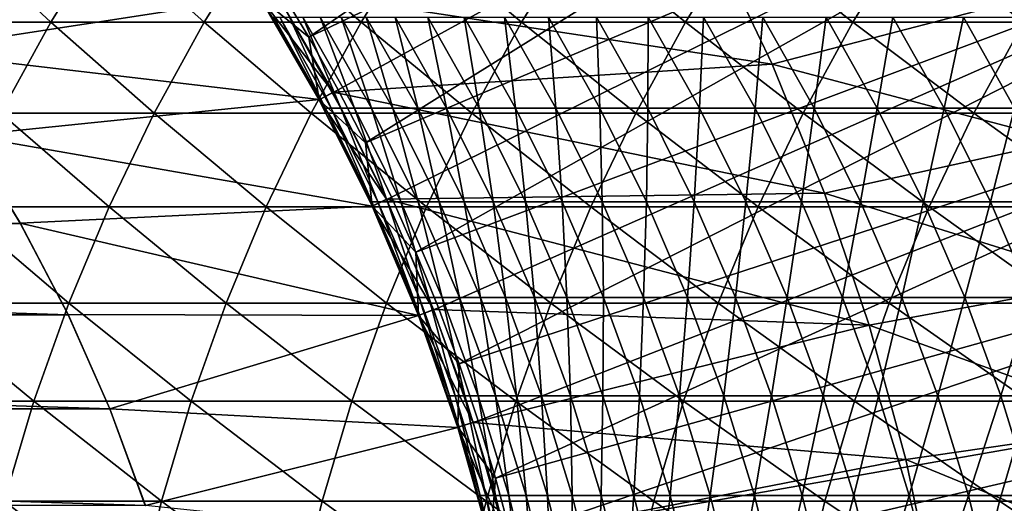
# Model space of a CAD drawing. Header units: metres. Extents: x -24 to 236, y -24 to 24.
# Tile 70 of 256: x 6.53 to 11.13, y 2.37 to 4.63. Entities that reach past the tile are written whole.
import ezdxf

# ---------------------------------------------------------------- set-up
doc = ezdxf.new("R2010")
doc.units = ezdxf.units.M
doc.layers.add('solid_10392024', color=7, linetype='CONTINUOUS')

msp = doc.modelspace()

# ---------------------------------------------------------------- linework, layer by layer
at = {"layer": 'solid_10392024'}
for points in [[(12.012019, 7.383861, 4.4), (7.736771, 4.790822, 9.4), (7.880742, 4.550074, 9.4)], [(12.012019, 7.383861, 4.4), (7.880742, 4.550074, 9.4), (12.400513, 6.710982, 4.4)], [(12.400513, 6.710982, 4.4), (7.880742, 4.550074, 9.4), (8.017263, 4.305011, 9.4)], [(12.400513, 6.710982, 4.4), (8.017263, 4.305011, 9.4), (8.145937, 4.056316, 9.4)], [(12.400513, 6.710982, 4.4), (8.145937, 4.056316, 9.4), (12.751386, 6.017655, 4.4)], [(12.751386, 6.017655, 4.4), (8.145937, 4.056316, 9.4), (8.266925, 3.803605, 9.4)], [(12.751386, 6.017655, 4.4), (8.266925, 3.803605, 9.4), (8.380257, 3.546904, 9.4)], [(12.751386, 6.017655, 4.4), (8.380257, 3.546904, 9.4), (13.063561, 5.305975, 4.4)], [(13.063561, 5.305975, 4.4), (8.380257, 3.546904, 9.4), (8.485609, 3.286967, 9.4)], [(13.063561, 5.305975, 4.4), (8.485609, 3.286967, 9.4), (8.582698, 3.024443, 9.4)], [(13.063561, 5.305975, 4.4), (8.582698, 3.024443, 9.4), (13.33607, 4.578127, 4.4)], [(5.977639, 4.62034, 201.044403), (6.677155, 4.620342, 204.458359), (6.234202, 5.032111, 200.992599)], [(6.677155, 4.620342, 204.458359), (6.933414, 5.032112, 204.405075), (6.234202, 5.032111, 200.992599)], [(6.677155, 4.620342, 204.458359), (7.393183, 4.620349, 207.852356), (6.933414, 5.032112, 204.405075)], [(7.393183, 4.620349, 207.852356), (7.649127, 5.03212, 207.797577), (6.933414, 5.032112, 204.405075)], [(7.393183, 4.620349, 207.852356), (8.125629, 4.62036, 211.225983), (7.649127, 5.03212, 207.797577)], [(8.125629, 4.62036, 211.225983), (8.381247, 5.032132, 211.169693), (7.649127, 5.03212, 207.797577)], [(7.715642, 4.777472), (9.76402, 5.01141), (10.043547, 4.424591)], [(8.125629, 4.62036, 211.225983), (8.874395, 4.620371, 214.578781), (8.381247, 5.032132, 211.169693)], [(8.874395, 4.620371, 214.578781), (9.129673, 5.032145, 214.520981), (8.381247, 5.032132, 211.169693)], [(8.874395, 4.620371, 214.578781), (9.639381, 4.620381, 217.910324), (9.129673, 5.032145, 214.520981)], [(9.639381, 4.620381, 217.910324), (9.894307, 5.032155, 217.850983), (9.129673, 5.032145, 214.520981)], [(9.639381, 4.620381, 217.910324), (10.420491, 4.620387, 221.220184), (9.894307, 5.032155, 217.850983)], [(10.043547, 4.424591), (9.76402, 5.01141), (9.764064, 5.01131, 0.009358)], [(9.764064, 5.01131, 0.009358), (11.145489, 4.71035, 0.009358), (10.043629, 4.424417, 0.009358)], [(10.043547, 4.424591), (9.764064, 5.01131, 0.009358), (10.043629, 4.424417, 0.009358)], [(10.420491, 4.620387, 221.220184), (10.675052, 5.032162, 221.159286), (9.894307, 5.032155, 217.850983)], [(10.420491, 4.620387, 221.220184), (11.217626, 4.620389, 224.507904), (10.675052, 5.032162, 221.159286)], [(11.217626, 4.620389, 224.507904), (11.471807, 5.032164, 224.44545), (10.675052, 5.032162, 221.159286)], [(5.710964, 4.86156), (7.651857, 4.738067), (6.011005, 4.485265)], [(7.651936, 4.737908, 9.4), (7.880742, 4.550074, 9.4), (7.736771, 4.790822, 9.4)], [(6.011005, 4.485265), (7.651857, 4.738067), (7.928689, 4.258594)], [(7.928689, 4.258594), (7.651857, 4.738067), (7.651936, 4.737908, 0.009358)], [(7.651936, 4.737908, 0.009358), (7.715516, 4.77766, 0.009358), (7.995238, 4.293184, 0.009358)], [(7.651936, 4.737908, 9.4), (7.929081, 4.257888, 9.4), (7.880742, 4.550074, 9.4)], [(7.92911, 4.257842, 57.5), (7.929081, 4.257888, 9.4), (7.651936, 4.737908, 9.4)], [(7.709452, 4.643744, 57.5), (7.92911, 4.257842, 57.5), (7.651936, 4.737908, 9.4)], [(7.651936, 4.737908, 0.009358), (7.995238, 4.293184, 0.009358), (7.929081, 4.257888, 0.009358)], [(7.928689, 4.258594), (7.651936, 4.737908, 0.009358), (7.929081, 4.257888, 0.009358)], [(7.715516, 4.77766, 0.009358), (7.715642, 4.777472), (7.995234, 4.293206)], [(7.995238, 4.293184, 0.009358), (7.715516, 4.77766, 0.009358), (7.995234, 4.293206)], [(7.715642, 4.777472), (10.043547, 4.424591), (7.995234, 4.293206)], [(10.043629, 4.424417, 0.009358), (11.145489, 4.71035, 0.009358), (11.396385, 4.065971, 0.009358)], [(7.709452, 4.643744, 57.5), (7.718446, 4.643745, 61.236317), (7.92911, 4.257842, 57.5)], [(7.718446, 4.643745, 61.236317), (7.745418, 4.643748, 64.972099), (7.958773, 4.219122, 61.235161)], [(7.718446, 4.643745, 61.236317), (7.958773, 4.219122, 61.235161), (7.949781, 4.219121, 57.5)], [(7.718446, 4.643745, 61.236317), (7.949781, 4.219121, 57.5), (7.92911, 4.257842, 57.5)], [(7.745418, 4.643748, 64.972099), (7.790349, 4.643752, 68.70681), (7.985736, 4.219125, 64.969788)], [(7.745418, 4.643748, 64.972099), (7.985736, 4.219125, 64.969788), (7.958773, 4.219122, 61.235161)], [(7.790349, 4.643752, 68.70681), (7.853222, 4.643755, 72.439919), (8.030654, 4.219128, 68.703339)], [(7.790349, 4.643752, 68.70681), (8.030654, 4.219128, 68.703339), (7.985736, 4.219125, 64.969788)], [(7.853222, 4.643755, 72.439919), (7.934018, 4.643758, 76.170891), (8.093507, 4.219131, 72.435295)], [(7.853222, 4.643755, 72.439919), (8.093507, 4.219131, 72.435295), (8.030654, 4.219128, 68.703339)], [(7.934018, 4.643758, 76.170891), (8.03272, 4.643759, 79.8992), (8.174278, 4.219134, 76.165115)], [(7.934018, 4.643758, 76.170891), (8.174278, 4.219134, 76.165115), (8.093507, 4.219131, 72.435295)], [(8.03272, 4.643759, 79.8992), (8.149309, 4.64376, 83.624313), (8.272949, 4.219136, 79.892265)], [(8.03272, 4.643759, 79.8992), (8.272949, 4.219136, 79.892265), (8.174278, 4.219134, 76.165115)], [(8.149309, 4.64376, 83.624313), (8.389503, 4.219136, 83.616211), (8.272949, 4.219136, 79.892265)], [(8.149309, 4.64376, 83.624313), (8.283769, 4.643758, 87.345688), (8.389503, 4.219136, 83.616211)], [(8.283769, 4.643758, 87.345688), (8.52392, 4.219135, 87.336426), (8.389503, 4.219136, 83.616211)], [(8.283769, 4.643758, 87.345688), (8.43608, 4.643756, 91.062798), (8.52392, 4.219135, 87.336426)], [(8.43608, 4.643756, 91.062798), (8.676184, 4.219132, 91.052368), (8.52392, 4.219135, 87.336426)], [(8.43608, 4.643756, 91.062798), (8.606225, 4.643753, 94.775108), (8.676184, 4.219132, 91.052368)], [(8.606225, 4.643753, 94.775108), (8.846274, 4.21913, 94.763519), (8.676184, 4.219132, 91.052368)], [(8.606225, 4.643753, 94.775108), (8.794186, 4.643749, 98.482086), (8.846274, 4.21913, 94.763519)], [(8.794186, 4.643749, 98.482086), (9.034177, 4.219127, 98.46933), (8.846274, 4.21913, 94.763519)], [(8.794186, 4.643749, 98.482086), (8.999946, 4.643746, 102.183205), (9.034177, 4.219127, 98.46933)], [(8.999946, 4.643746, 102.183205), (9.239871, 4.219124, 102.169273), (9.034177, 4.219127, 98.46933)], [(8.999946, 4.643746, 102.183205), (9.223485, 4.643745, 105.877922), (9.239871, 4.219124, 102.169273)], [(9.223485, 4.643745, 105.877922), (9.464785, 4.643746, 109.565712), (9.463339, 4.219123, 105.862816)], [(9.223485, 4.643745, 105.877922), (9.463339, 4.219123, 105.862816), (9.239871, 4.219124, 102.169273)], [(9.464785, 4.643746, 109.565712), (9.704562, 4.219124, 109.549431), (9.463339, 4.219123, 105.862816)], [(9.464785, 4.643746, 109.565712), (9.723804, 4.64375, 113.246048), (9.704562, 4.219124, 109.549431)], [(9.723804, 4.64375, 113.246048), (9.963498, 4.219127, 113.228584), (9.704562, 4.219124, 109.549431)], [(9.723804, 4.64375, 113.246048), (10.000488, 4.643754, 116.918404), (9.963498, 4.219127, 113.228584)], [(10.000488, 4.643754, 116.918404), (10.240093, 4.219131, 116.899765), (9.963498, 4.219127, 113.228584)], [(10.000488, 4.643754, 116.918404), (10.294785, 4.643758, 120.582268), (10.240093, 4.219131, 116.899765)], [(10.294785, 4.643758, 120.582268), (10.534295, 4.219134, 120.562439), (10.240093, 4.219131, 116.899765)], [(10.294785, 4.643758, 120.582268), (10.606641, 4.643761, 124.237114), (10.534295, 4.219134, 120.562439)], [(10.606641, 4.643761, 124.237114), (10.846049, 4.219137, 124.216087), (10.534295, 4.219134, 120.562439)], [(10.606641, 4.643761, 124.237114), (10.936002, 4.643763, 127.882423), (10.846049, 4.219137, 124.216087)], [(10.936002, 4.643763, 127.882423), (11.175302, 4.219139, 127.860199), (10.846049, 4.219137, 124.216087)], [(10.936002, 4.643763, 127.882423), (11.282814, 4.643763, 131.51767), (11.175302, 4.219139, 127.860199)], [(6.44312, 4.194992, 204.507019), (6.677155, 4.620342, 204.458359), (5.977639, 4.62034, 201.044403)], [(6.44312, 4.194992, 204.507019), (7.159436, 4.194999, 207.90239), (6.677155, 4.620342, 204.458359)], [(7.159436, 4.194999, 207.90239), (7.393183, 4.620349, 207.852356), (6.677155, 4.620342, 204.458359)], [(7.159436, 4.194999, 207.90239), (7.892181, 4.195008, 211.27739), (7.393183, 4.620349, 207.852356)], [(7.892181, 4.195008, 211.27739), (8.125629, 4.62036, 211.225983), (7.393183, 4.620349, 207.852356)], [(7.892181, 4.195008, 211.27739), (8.641256, 4.195019, 214.631577), (8.125629, 4.62036, 211.225983)], [(8.641256, 4.195019, 214.631577), (8.874395, 4.620371, 214.578781), (8.125629, 4.62036, 211.225983)], [(8.641256, 4.195019, 214.631577), (9.406565, 4.195027, 217.964523), (8.874395, 4.620371, 214.578781)], [(9.406565, 4.195027, 217.964523), (9.639381, 4.620381, 217.910324), (8.874395, 4.620371, 214.578781)], [(9.406565, 4.195027, 217.964523), (10.188008, 4.195033, 221.275787), (9.639381, 4.620381, 217.910324)], [(10.188008, 4.195033, 221.275787), (10.420491, 4.620387, 221.220184), (9.639381, 4.620381, 217.910324)], [(10.188008, 4.195033, 221.275787), (10.98549, 4.195035, 224.564941), (10.420491, 4.620387, 221.220184)], [(10.98549, 4.195035, 224.564941), (11.217626, 4.620389, 224.507904), (10.420491, 4.620387, 221.220184)], [(10.98549, 4.195035, 224.564941), (11.79891, 4.195032, 227.831543), (11.217626, 4.620389, 224.507904)], [(7.929081, 4.257888, 9.4), (8.017263, 4.305011, 9.4), (7.880742, 4.550074, 9.4)], [(13.33607, 4.578127, 4.4), (8.582698, 3.024443, 9.4), (8.671732, 2.758719, 9.4)], [(13.33607, 4.578127, 4.4), (8.671732, 2.758719, 9.4), (8.75264, 2.490121, 9.4)], [(13.33607, 4.578127, 4.4), (8.75264, 2.490121, 9.4), (13.568018, 3.836519, 4.4)], [(6.011005, 4.485265), (7.928689, 4.258594), (6.285716, 4.091456)], [(7.995234, 4.293206), (10.043547, 4.424591), (10.28826, 3.821255)], [(10.28826, 3.821255), (10.043547, 4.424591), (10.043629, 4.424417, 0.009358)], [(10.043629, 4.424417, 0.009358), (11.396385, 4.065971, 0.009358), (10.288298, 3.821155, 0.009358)], [(10.28826, 3.821255), (10.043629, 4.424417, 0.009358), (10.288298, 3.821155, 0.009358)], [(7.929081, 4.257888, 9.4), (8.145937, 4.056316, 9.4), (8.017263, 4.305011, 9.4)], [(7.929081, 4.257888, 0.009358), (7.995238, 4.293184, 0.009358), (8.244213, 3.793155, 0.009358)], [(7.995234, 4.293206), (10.28826, 3.821255), (8.24415, 3.793287)], [(7.995238, 4.293184, 0.009358), (7.995234, 4.293206), (8.24415, 3.793287)], [(8.244213, 3.793155, 0.009358), (7.995238, 4.293184, 0.009358), (8.24415, 3.793287)], [(6.285716, 4.091456), (7.928689, 4.258594), (8.176141, 3.761739)], [(8.176141, 3.761739), (7.928689, 4.258594), (7.929081, 4.257888, 0.009358)], [(7.929081, 4.257888, 9.4), (8.176169, 3.761681, 9.4), (8.145937, 4.056316, 9.4)], [(8.176188, 3.761643, 57.5), (8.176169, 3.761681, 9.4), (7.929081, 4.257888, 9.4)], [(8.166745, 3.782099, 57.5), (8.176188, 3.761643, 57.5), (7.929081, 4.257888, 9.4)], [(7.949781, 4.219121, 57.5), (8.166745, 3.782099, 57.5), (7.929081, 4.257888, 9.4)], [(7.92911, 4.257842, 57.5), (7.949781, 4.219121, 57.5), (7.929081, 4.257888, 9.4)], [(7.929081, 4.257888, 0.009358), (8.244213, 3.793155, 0.009358), (8.176169, 3.761681, 0.009358)], [(8.176141, 3.761739), (7.929081, 4.257888, 0.009358), (8.176169, 3.761681, 0.009358)], [(6.231997, 3.757313, 204.550903), (6.948573, 3.757319, 207.94751), (6.44312, 4.194992, 204.507019)], [(6.948573, 3.757319, 207.94751), (7.159436, 4.194999, 207.90239), (6.44312, 4.194992, 204.507019)], [(6.948573, 3.757319, 207.94751), (7.681587, 3.757328, 211.323761), (7.159436, 4.194999, 207.90239)], [(7.681587, 3.757328, 211.323761), (7.892181, 4.195008, 211.27739), (7.159436, 4.194999, 207.90239)], [(7.681587, 3.757328, 211.323761), (8.430943, 3.757337, 214.679199), (7.892181, 4.195008, 211.27739)], [(8.430943, 3.757337, 214.679199), (8.641256, 4.195019, 214.631577), (7.892181, 4.195008, 211.27739)], [(7.958773, 4.219122, 61.235161), (8.166745, 3.782099, 57.5), (7.949781, 4.219121, 57.5)], [(7.958773, 4.219122, 61.235161), (7.985736, 4.219125, 64.969788), (8.175735, 3.7821, 61.234119)], [(7.958773, 4.219122, 61.235161), (8.175735, 3.7821, 61.234119), (8.166745, 3.782099, 57.5)], [(7.985736, 4.219125, 64.969788), (8.030654, 4.219128, 68.703339), (8.202691, 3.782102, 64.967697)], [(7.985736, 4.219125, 64.969788), (8.202691, 3.782102, 64.967697), (8.175735, 3.7821, 61.234119)], [(8.030654, 4.219128, 68.703339), (8.093507, 4.219131, 72.435295), (8.247596, 3.782105, 68.700211)], [(8.030654, 4.219128, 68.703339), (8.247596, 3.782105, 68.700211), (8.202691, 3.782102, 64.967697)], [(8.093507, 4.219131, 72.435295), (8.174278, 4.219134, 76.165115), (8.310431, 3.782108, 72.431122)], [(8.093507, 4.219131, 72.435295), (8.310431, 3.782108, 72.431122), (8.247596, 3.782105, 68.700211)], [(8.174278, 4.219134, 76.165115), (8.272949, 4.219136, 79.892265), (8.39118, 3.78211, 76.159897)], [(8.174278, 4.219134, 76.165115), (8.39118, 3.78211, 76.159897), (8.310431, 3.782108, 72.431122)], [(8.272949, 4.219136, 79.892265), (8.489824, 3.782112, 79.886002), (8.39118, 3.78211, 76.159897)], [(8.272949, 4.219136, 79.892265), (8.389503, 4.219136, 83.616211), (8.489824, 3.782112, 79.886002)], [(8.389503, 4.219136, 83.616211), (8.606344, 3.782112, 83.608902), (8.489824, 3.782112, 79.886002)], [(8.389503, 4.219136, 83.616211), (8.52392, 4.219135, 87.336426), (8.606344, 3.782112, 83.608902)], [(8.430943, 3.757337, 214.679199), (9.196542, 3.757345, 218.013412), (8.641256, 4.195019, 214.631577)], [(8.52392, 4.219135, 87.336426), (8.740724, 3.782111, 87.328064), (8.606344, 3.782112, 83.608902)], [(8.52392, 4.219135, 87.336426), (8.676184, 4.219132, 91.052368), (8.740724, 3.782111, 87.328064)], [(9.196542, 3.757345, 218.013412), (9.406565, 4.195027, 217.964523), (8.641256, 4.195019, 214.631577)], [(8.676184, 4.219132, 91.052368), (8.892943, 3.782109, 91.042961), (8.740724, 3.782111, 87.328064)], [(8.676184, 4.219132, 91.052368), (8.846274, 4.21913, 94.763519), (8.892943, 3.782109, 91.042961)], [(8.846274, 4.21913, 94.763519), (9.062987, 3.782106, 94.753052), (8.892943, 3.782109, 91.042961)], [(8.846274, 4.21913, 94.763519), (9.034177, 4.219127, 98.46933), (9.062987, 3.782106, 94.753052)], [(9.034177, 4.219127, 98.46933), (9.250835, 3.782104, 98.457809), (9.062987, 3.782106, 94.753052)], [(9.034177, 4.219127, 98.46933), (9.239871, 4.219124, 102.169273), (9.250835, 3.782104, 98.457809)], [(9.196542, 3.757345, 218.013412), (9.978286, 3.75735, 221.325958), (9.406565, 4.195027, 217.964523)], [(9.239871, 4.219124, 102.169273), (9.45647, 3.782101, 102.1567), (9.250835, 3.782104, 98.457809)], [(9.239871, 4.219124, 102.169273), (9.463339, 4.219123, 105.862816), (9.45647, 3.782101, 102.1567)], [(9.978286, 3.75735, 221.325958), (10.188008, 4.195033, 221.275787), (9.406565, 4.195027, 217.964523)], [(9.463339, 4.219123, 105.862816), (9.679874, 3.7821, 105.849182), (9.45647, 3.782101, 102.1567)], [(9.463339, 4.219123, 105.862816), (9.704562, 4.219124, 109.549431), (9.679874, 3.7821, 105.849182)], [(9.704562, 4.219124, 109.549431), (9.921028, 3.782101, 109.534737), (9.679874, 3.7821, 105.849182)], [(9.704562, 4.219124, 109.549431), (9.963498, 4.219127, 113.228584), (9.921028, 3.782101, 109.534737)], [(9.963498, 4.219127, 113.228584), (10.179889, 3.782104, 113.212822), (9.921028, 3.782101, 109.534737)], [(9.963498, 4.219127, 113.228584), (10.240093, 4.219131, 116.899765), (10.179889, 3.782104, 113.212822)], [(9.978286, 3.75735, 221.325958), (10.776079, 3.757351, 224.616394), (10.188008, 4.195033, 221.275787)], [(10.240093, 4.219131, 116.899765), (10.456405, 3.782107, 116.882927), (10.179889, 3.782104, 113.212822)], [(10.776079, 3.757351, 224.616394), (10.98549, 4.195035, 224.564941), (10.188008, 4.195033, 221.275787)], [(10.240093, 4.219131, 116.899765), (10.534295, 4.219134, 120.562439), (10.456405, 3.782107, 116.882927)], [(10.534295, 4.219134, 120.562439), (10.75052, 3.78211, 120.544533), (10.456405, 3.782107, 116.882927)], [(10.534295, 4.219134, 120.562439), (10.846049, 4.219137, 124.216087), (10.75052, 3.78211, 120.544533)], [(10.846049, 4.219137, 124.216087), (11.062182, 3.782113, 124.197105), (10.75052, 3.78211, 120.544533)], [(10.776079, 3.757351, 224.616394), (11.589824, 3.757349, 227.884308), (10.98549, 4.195035, 224.564941)], [(10.846049, 4.219137, 124.216087), (11.175302, 4.219139, 127.860199), (11.062182, 3.782113, 124.197105)], [(11.589824, 3.757349, 227.884308), (11.79891, 4.195032, 227.831543), (10.98549, 4.195035, 224.564941)], [(11.175302, 4.219139, 127.860199), (11.391337, 3.782115, 127.840134), (11.062182, 3.782113, 124.197105)], [(6.534864, 3.68042, 0.009358), (-6.534864, 3.68042, 0.009358), (-6.285651, 4.091516, 0.009358)], [(6.534864, 3.68042, 0.009358), (-6.285651, 4.091516, 0.009358), (6.285651, 4.091516, 0.009358)], [(6.285651, 4.091516, 0.009358), (6.285716, 4.091456), (6.534535, 3.680988)], [(6.534864, 3.68042, 0.009358), (6.285651, 4.091516, 0.009358), (6.534535, 3.680988)], [(6.285716, 4.091456), (8.176141, 3.761739), (6.534535, 3.680988)], [(8.176169, 3.761681, 9.4), (8.266925, 3.803605, 9.4), (8.145937, 4.056316, 9.4)], [(10.288298, 3.821155, 0.009358), (11.396385, 4.065971, 0.009358), (11.609787, 3.40911, 0.009358)], [(8.24415, 3.793287), (10.28826, 3.821255), (10.496452, 3.20536)], [(13.568018, 3.836519, 4.4), (8.75264, 2.490121, 9.4), (8.8252, 2.219399, 9.4)], [(13.568018, 3.836519, 4.4), (8.8252, 2.219399, 9.4), (13.758739, 3.083358, 4.4)], [(10.28826, 3.821255), (10.288298, 3.821155, 0.009358), (10.496455, 3.205367, 0.009358)], [(10.496452, 3.20536), (10.28826, 3.821255), (10.496455, 3.205367, 0.009358)], [(10.288298, 3.821155, 0.009358), (11.609787, 3.40911, 0.009358), (10.496455, 3.205367, 0.009358)], [(8.166745, 3.782099, 57.5), (8.175735, 3.7821, 61.234119), (8.176188, 3.761643, 57.5)], [(8.175735, 3.7821, 61.234119), (8.202691, 3.782102, 64.967697), (8.368694, 3.333961, 61.233192)], [(8.175735, 3.7821, 61.234119), (8.368694, 3.333961, 61.233192), (8.359708, 3.333961, 57.5)], [(8.175735, 3.7821, 61.234119), (8.359708, 3.333961, 57.5), (8.176188, 3.761643, 57.5)], [(8.176169, 3.761681, 9.4), (8.380257, 3.546904, 9.4), (8.266925, 3.803605, 9.4)], [(8.176169, 3.761681, 0.009358), (8.244213, 3.793155, 0.009358), (8.462296, 3.277937, 0.009358)], [(8.202691, 3.782102, 64.967697), (8.247596, 3.782105, 68.700211), (8.395644, 3.333963, 64.965843)], [(8.202691, 3.782102, 64.967697), (8.395644, 3.333963, 64.965843), (8.368694, 3.333961, 61.233192)], [(8.24415, 3.793287), (10.496452, 3.20536), (8.462241, 3.278084)], [(8.244213, 3.793155, 0.009358), (8.24415, 3.793287), (8.462241, 3.278084)], [(8.462296, 3.277937, 0.009358), (8.244213, 3.793155, 0.009358), (8.462241, 3.278084)], [(8.247596, 3.782105, 68.700211), (8.310431, 3.782108, 72.431122), (8.440538, 3.333966, 68.697433)], [(8.247596, 3.782105, 68.700211), (8.440538, 3.333966, 68.697433), (8.395644, 3.333963, 64.965843)], [(8.310431, 3.782108, 72.431122), (8.39118, 3.78211, 76.159897), (8.503358, 3.333969, 72.427414)], [(8.310431, 3.782108, 72.431122), (8.503358, 3.333969, 72.427414), (8.440538, 3.333966, 68.697433)], [(8.39118, 3.78211, 76.159897), (8.489824, 3.782112, 79.886002), (8.584086, 3.333971, 76.155258)], [(8.39118, 3.78211, 76.159897), (8.584086, 3.333971, 76.155258), (8.503358, 3.333969, 72.427414)], [(8.489824, 3.782112, 79.886002), (8.682706, 3.333972, 79.880432), (8.584086, 3.333971, 76.155258)], [(8.489824, 3.782112, 79.886002), (8.606344, 3.782112, 83.608902), (8.682706, 3.333972, 79.880432)], [(8.606344, 3.782112, 83.608902), (8.799197, 3.333972, 83.602402), (8.682706, 3.333972, 79.880432)], [(8.606344, 3.782112, 83.608902), (8.740724, 3.782111, 87.328064), (8.799197, 3.333972, 83.602402)], [(8.740724, 3.782111, 87.328064), (8.933542, 3.333971, 87.320633), (8.799197, 3.333972, 83.602402)], [(8.740724, 3.782111, 87.328064), (8.892943, 3.782109, 91.042961), (8.933542, 3.333971, 87.320633)], [(8.892943, 3.782109, 91.042961), (9.085725, 3.333969, 91.034592), (8.933542, 3.333971, 87.320633)], [(8.892943, 3.782109, 91.042961), (9.062987, 3.782106, 94.753052), (9.085725, 3.333969, 91.034592)], [(9.062987, 3.782106, 94.753052), (9.255725, 3.333967, 94.743752), (9.085725, 3.333969, 91.034592)], [(9.062987, 3.782106, 94.753052), (9.250835, 3.782104, 98.457809), (9.255725, 3.333967, 94.743752)], [(9.250835, 3.782104, 98.457809), (9.443525, 3.333965, 98.447571), (9.255725, 3.333967, 94.743752)], [(9.250835, 3.782104, 98.457809), (9.45647, 3.782101, 102.1567), (9.443525, 3.333965, 98.447571)], [(9.45647, 3.782101, 102.1567), (9.649108, 3.333963, 102.145515), (9.443525, 3.333965, 98.447571)], [(9.45647, 3.782101, 102.1567), (9.679874, 3.7821, 105.849182), (9.649108, 3.333963, 102.145515)], [(9.679874, 3.7821, 105.849182), (9.872456, 3.333961, 105.837059), (9.649108, 3.333963, 102.145515)], [(9.679874, 3.7821, 105.849182), (9.921028, 3.782101, 109.534737), (9.872456, 3.333961, 105.837059)], [(9.921028, 3.782101, 109.534737), (10.113546, 3.333962, 109.52166), (9.872456, 3.333961, 105.837059)], [(9.921028, 3.782101, 109.534737), (10.179889, 3.782104, 113.212822), (10.113546, 3.333962, 109.52166)], [(10.179889, 3.782104, 113.212822), (10.372341, 3.333965, 113.198807), (10.113546, 3.333962, 109.52166)], [(10.179889, 3.782104, 113.212822), (10.456405, 3.782107, 116.882927), (10.372341, 3.333965, 113.198807)], [(10.456405, 3.782107, 116.882927), (10.648785, 3.333968, 116.867958), (10.372341, 3.333965, 113.198807)], [(10.456405, 3.782107, 116.882927), (10.75052, 3.78211, 120.544533), (10.648785, 3.333968, 116.867958)], [(10.75052, 3.78211, 120.544533), (10.942824, 3.333971, 120.52861), (10.648785, 3.333968, 116.867958)], [(10.75052, 3.78211, 120.544533), (11.062182, 3.782113, 124.197105), (10.942824, 3.333971, 120.52861)], [(11.062182, 3.782113, 124.197105), (11.254404, 3.333973, 124.180222), (10.942824, 3.333971, 120.52861)], [(11.062182, 3.782113, 124.197105), (11.391337, 3.782115, 127.840134), (11.254404, 3.333973, 124.180222)], [(6.044407, 3.308591, 204.58992), (6.761214, 3.308596, 207.98761), (6.231997, 3.757313, 204.550903)], [(6.761214, 3.308596, 207.98761), (6.948573, 3.757319, 207.94751), (6.231997, 3.757313, 204.550903)], [(6.534535, 3.680988), (8.176141, 3.761739), (8.392534, 3.250433)], [(6.761214, 3.308596, 207.98761), (7.494468, 3.308604, 211.36496), (6.948573, 3.757319, 207.94751)], [(7.494468, 3.308604, 211.36496), (7.681587, 3.757328, 211.323761), (6.948573, 3.757319, 207.94751)], [(7.494468, 3.308604, 211.36496), (8.244071, 3.308612, 214.721512), (7.681587, 3.757328, 211.323761)], [(8.244071, 3.308612, 214.721512), (8.430943, 3.757337, 214.679199), (7.681587, 3.757328, 211.323761)], [(8.176141, 3.761739), (8.176169, 3.761681, 0.009358), (8.392261, 3.251148, 0.009358)], [(8.392534, 3.250433), (8.176141, 3.761739), (8.392261, 3.251148, 0.009358)], [(8.176169, 3.761681, 9.4), (8.392261, 3.251148, 9.4), (8.380257, 3.546904, 9.4)], [(8.39225, 3.251175, 57.5), (8.392261, 3.251148, 9.4), (8.176169, 3.761681, 9.4)], [(8.359708, 3.333961, 57.5), (8.39225, 3.251175, 57.5), (8.176169, 3.761681, 9.4)], [(8.176188, 3.761643, 57.5), (8.359708, 3.333961, 57.5), (8.176169, 3.761681, 9.4)], [(8.176169, 3.761681, 0.009358), (8.462296, 3.277937, 0.009358), (8.392261, 3.251148, 0.009358)], [(8.244071, 3.308612, 214.721512), (9.009928, 3.308619, 218.056854), (8.430943, 3.757337, 214.679199)], [(9.009928, 3.308619, 218.056854), (9.196542, 3.757345, 218.013412), (8.430943, 3.757337, 214.679199)], [(9.009928, 3.308619, 218.056854), (9.79194, 3.308624, 221.370529), (9.196542, 3.757345, 218.013412)], [(9.79194, 3.308624, 221.370529), (9.978286, 3.75735, 221.325958), (9.196542, 3.757345, 218.013412)], [(9.79194, 3.308624, 221.370529), (10.590011, 3.308625, 224.662125), (9.978286, 3.75735, 221.325958)], [(10.590011, 3.308625, 224.662125), (10.776079, 3.757351, 224.616394), (9.978286, 3.75735, 221.325958)], [(10.590011, 3.308625, 224.662125), (11.404043, 3.308623, 227.931183), (10.776079, 3.757351, 224.616394)], [(11.404043, 3.308623, 227.931183), (11.589824, 3.757349, 227.884308), (10.776079, 3.757351, 224.616394)], [(6.757244, 3.254172, 0.009358), (-6.757244, 3.254172, 0.009358), (-6.534864, 3.68042, 0.009358)], [(6.757244, 3.254172, 0.009358), (-6.534864, 3.68042, 0.009358), (6.534864, 3.68042, 0.009358)], [(6.534535, 3.680988), (8.392534, 3.250433), (6.757118, 3.254424)], [(6.534864, 3.68042, 0.009358), (6.534535, 3.680988), (6.757118, 3.254424)], [(6.757244, 3.254172, 0.009358), (6.534864, 3.68042, 0.009358), (6.757118, 3.254424)], [(8.392261, 3.251148, 9.4), (8.485609, 3.286967, 9.4), (8.380257, 3.546904, 9.4)], [(10.496455, 3.205367, 0.009358), (11.609787, 3.40911, 0.009358), (11.785583, 2.74042, 0.009358)], [(8.359708, 3.333961, 57.5), (8.368694, 3.333961, 61.233192), (8.39225, 3.251175, 57.5)], [(8.368694, 3.333961, 61.233192), (8.395644, 3.333963, 64.965843), (8.537086, 2.876024, 61.232384)], [(8.368694, 3.333961, 61.233192), (8.537086, 2.876024, 61.232384), (8.5281, 2.876024, 57.5)], [(8.368694, 3.333961, 61.233192), (8.5281, 2.876024, 57.5), (8.39225, 3.251175, 57.5)], [(8.395644, 3.333963, 64.965843), (8.440538, 3.333966, 68.697433), (8.564029, 2.876026, 64.964226)], [(8.395644, 3.333963, 64.965843), (8.564029, 2.876026, 64.964226), (8.537086, 2.876024, 61.232384)], [(8.440538, 3.333966, 68.697433), (8.503358, 3.333969, 72.427414), (8.608913, 2.876028, 68.695)], [(8.440538, 3.333966, 68.697433), (8.608913, 2.876028, 68.695), (8.564029, 2.876026, 64.964226)], [(8.503358, 3.333969, 72.427414), (8.584086, 3.333971, 76.155258), (8.67172, 2.876031, 72.424171)], [(8.503358, 3.333969, 72.427414), (8.67172, 2.876031, 72.424171), (8.608913, 2.876028, 68.695)], [(8.584086, 3.333971, 76.155258), (8.682706, 3.333972, 79.880432), (8.752431, 2.876032, 76.151207)], [(8.584086, 3.333971, 76.155258), (8.752431, 2.876032, 76.151207), (8.67172, 2.876031, 72.424171)], [(8.682706, 3.333972, 79.880432), (8.851028, 2.876033, 79.875565), (8.752431, 2.876032, 76.151207)], [(8.682706, 3.333972, 79.880432), (8.799197, 3.333972, 83.602402), (8.851028, 2.876033, 79.875565)], [(8.799197, 3.333972, 83.602402), (8.967494, 2.876034, 83.596725), (8.851028, 2.876033, 79.875565)], [(8.799197, 3.333972, 83.602402), (8.933542, 3.333971, 87.320633), (8.967494, 2.876034, 83.596725)], [(8.933542, 3.333971, 87.320633), (9.10181, 2.876033, 87.31414), (8.967494, 2.876034, 83.596725)], [(8.933542, 3.333971, 87.320633), (9.085725, 3.333969, 91.034592), (9.10181, 2.876033, 87.31414)], [(9.085725, 3.333969, 91.034592), (9.253959, 2.876031, 91.02729), (9.10181, 2.876033, 87.31414)], [(9.085725, 3.333969, 91.034592), (9.255725, 3.333967, 94.743752), (9.253959, 2.876031, 91.02729)], [(9.255725, 3.333967, 94.743752), (9.423922, 2.876029, 94.735626), (9.253959, 2.876031, 91.02729)], [(9.255725, 3.333967, 94.743752), (9.443525, 3.333965, 98.447571), (9.423922, 2.876029, 94.735626)], [(9.443525, 3.333965, 98.447571), (9.611681, 2.876027, 98.438629), (9.423922, 2.876029, 94.735626)], [(9.443525, 3.333965, 98.447571), (9.649108, 3.333963, 102.145515), (9.611681, 2.876027, 98.438629)], [(9.649108, 3.333963, 102.145515), (9.817218, 2.876025, 102.135757), (9.611681, 2.876027, 98.438629)], [(9.649108, 3.333963, 102.145515), (9.872456, 3.333961, 105.837059), (9.817218, 2.876025, 102.135757)], [(9.872456, 3.333961, 105.837059), (10.040515, 2.876024, 105.826477), (9.817218, 2.876025, 102.135757)], [(9.872456, 3.333961, 105.837059), (10.113546, 3.333962, 109.52166), (10.040515, 2.876024, 105.826477)], [(10.113546, 3.333962, 109.52166), (10.281552, 2.876025, 109.510254), (10.040515, 2.876024, 105.826477)], [(10.113546, 3.333962, 109.52166), (10.372341, 3.333965, 113.198807), (10.281552, 2.876025, 109.510254)], [(10.372341, 3.333965, 113.198807), (10.540289, 2.876027, 113.186569), (10.281552, 2.876025, 109.510254)], [(10.372341, 3.333965, 113.198807), (10.648785, 3.333968, 116.867958), (10.540289, 2.876027, 113.186569)], [(10.648785, 3.333968, 116.867958), (10.81667, 2.87603, 116.854897), (10.540289, 2.876027, 113.186569)], [(10.648785, 3.333968, 116.867958), (10.942824, 3.333971, 120.52861), (10.81667, 2.87603, 116.854897)], [(10.942824, 3.333971, 120.52861), (11.110642, 2.876032, 120.514709), (10.81667, 2.87603, 116.854897)], [(10.942824, 3.333971, 120.52861), (11.254404, 3.333973, 124.180222), (11.110642, 2.876032, 120.514709)], [(11.254404, 3.333973, 124.180222), (11.422152, 2.876034, 124.165489), (11.110642, 2.876032, 120.514709)], [(5.880901, 2.850145, 204.623917), (6.597909, 2.85015, 208.022568), (6.044407, 3.308591, 204.58992)], [(6.597909, 2.85015, 208.022568), (6.761214, 3.308596, 207.98761), (6.044407, 3.308591, 204.58992)], [(6.597909, 2.85015, 208.022568), (7.331371, 2.850156, 211.400879), (6.761214, 3.308596, 207.98761)], [(7.331371, 2.850156, 211.400879), (7.494468, 3.308604, 211.36496), (6.761214, 3.308596, 207.98761)], [(7.331371, 2.850156, 211.400879), (8.081192, 2.850163, 214.758408), (7.494468, 3.308604, 211.36496)], [(8.081192, 2.850163, 214.758408), (8.244071, 3.308612, 214.721512), (7.494468, 3.308604, 211.36496)], [(8.081192, 2.850163, 214.758408), (8.847273, 2.850169, 218.094711), (8.244071, 3.308612, 214.721512)], [(8.847273, 2.850169, 218.094711), (9.009928, 3.308619, 218.056854), (8.244071, 3.308612, 214.721512)], [(8.392261, 3.251148, 9.4), (8.582698, 3.024443, 9.4), (8.485609, 3.286967, 9.4)], [(8.392261, 3.251148, 0.009358), (8.462296, 3.277937, 0.009358), (8.647909, 2.75114, 0.009358)], [(8.462241, 3.278084), (10.496452, 3.20536), (8.647887, 2.751185)], [(8.462296, 3.277937, 0.009358), (8.462241, 3.278084), (8.647887, 2.751185)], [(8.647909, 2.75114, 0.009358), (8.462296, 3.277937, 0.009358), (8.647887, 2.751185)], [(8.847273, 2.850169, 218.094711), (9.629519, 2.850173, 221.409378), (9.009928, 3.308619, 218.056854)], [(9.629519, 2.850173, 221.409378), (9.79194, 3.308624, 221.370529), (9.009928, 3.308619, 218.056854)], [(9.629519, 2.850173, 221.409378), (10.427832, 2.850174, 224.701965), (9.79194, 3.308624, 221.370529)], [(10.427832, 2.850174, 224.701965), (10.590011, 3.308625, 224.662125), (9.79194, 3.308624, 221.370529)], [(10.427832, 2.850174, 224.701965), (11.242115, 2.850172, 227.972046), (10.590011, 3.308625, 224.662125)], [(11.242115, 2.850172, 227.972046), (11.404043, 3.308623, 227.931183), (10.590011, 3.308625, 224.662125)], [(6.95188, 2.814492, 0.009358), (-6.95188, 2.814492, 0.009358), (-6.757244, 3.254172, 0.009358)], [(6.95188, 2.814492, 0.009358), (-6.757244, 3.254172, 0.009358), (6.757244, 3.254172, 0.009358)], [(6.757118, 3.254424), (8.392534, 3.250433), (6.952072, 2.814016)], [(6.757244, 3.254172, 0.009358), (6.757118, 3.254424), (6.952072, 2.814016)], [(6.95188, 2.814492, 0.009358), (6.757244, 3.254172, 0.009358), (6.952072, 2.814016)], [(6.952072, 2.814016), (8.392534, 3.250433), (8.576607, 2.727964)], [(8.39225, 3.251175, 57.5), (8.5281, 2.876024, 57.5), (8.392261, 3.251148, 9.4)], [(8.392261, 3.251148, 9.4), (8.576492, 2.72832, 9.4), (8.582698, 3.024443, 9.4)], [(8.576478, 2.728374, 57.5), (8.576492, 2.72832, 9.4), (8.392261, 3.251148, 9.4)], [(8.5281, 2.876024, 57.5), (8.576478, 2.728374, 57.5), (8.392261, 3.251148, 9.4)], [(8.392261, 3.251148, 0.009358), (8.647909, 2.75114, 0.009358), (8.576492, 2.72832, 0.009358)], [(8.392534, 3.250433), (8.392261, 3.251148, 0.009358), (8.576492, 2.72832, 0.009358)], [(8.576607, 2.727964), (8.392534, 3.250433), (8.576492, 2.72832, 0.009358)], [(8.647887, 2.751185), (10.496452, 3.20536), (10.668025, 2.577536)], [(10.496452, 3.20536), (10.496455, 3.205367, 0.009358), (10.667996, 2.577661, 0.009358)], [(10.668025, 2.577536), (10.496452, 3.20536), (10.667996, 2.577661, 0.009358)], [(10.496455, 3.205367, 0.009358), (11.785583, 2.74042, 0.009358), (10.667996, 2.577661, 0.009358)], [(13.758739, 3.083358, 4.4), (8.8252, 2.219399, 9.4), (8.889263, 1.947005, 9.4)], [(13.758739, 3.083358, 4.4), (8.889263, 1.947005, 9.4), (8.944992, 1.672274, 9.4)], [(13.758739, 3.083358, 4.4), (8.944992, 1.672274, 9.4), (13.907684, 2.320846, 4.4)], [(8.576492, 2.72832, 9.4), (8.671732, 2.758719, 9.4), (8.582698, 3.024443, 9.4)], [(6.459139, 2.383326, 208.052261), (6.597909, 2.85015, 208.022568), (5.880901, 2.850145, 204.623917)], [(6.459139, 2.383326, 208.052261), (7.192779, 2.383332, 211.431396), (6.597909, 2.85015, 208.022568)], [(7.192779, 2.383332, 211.431396), (7.331371, 2.850156, 211.400879), (6.597909, 2.85015, 208.022568)], [(7.192779, 2.383332, 211.431396), (7.942783, 2.383337, 214.789749), (7.331371, 2.850156, 211.400879)], [(7.942783, 2.383337, 214.789749), (8.081192, 2.850163, 214.758408), (7.331371, 2.850156, 211.400879)], [(7.942783, 2.383337, 214.789749), (8.709055, 2.383343, 218.126892), (8.081192, 2.850163, 214.758408)], [(8.709055, 2.383343, 218.126892), (8.847273, 2.850169, 218.094711), (8.081192, 2.850163, 214.758408)], [(8.5281, 2.876024, 57.5), (8.537086, 2.876024, 61.232384), (8.576478, 2.728374, 57.5)], [(8.537086, 2.876024, 61.232384), (8.564029, 2.876026, 64.964226), (8.680411, 2.409635, 61.231693)], [(8.537086, 2.876024, 61.232384), (8.680411, 2.409635, 61.231693), (8.671428, 2.409634, 57.5)], [(8.537086, 2.876024, 61.232384), (8.671428, 2.409634, 57.5), (8.576478, 2.728374, 57.5)], [(8.564029, 2.876026, 64.964226), (8.608913, 2.876028, 68.695), (8.707351, 2.409636, 64.962852)], [(8.564029, 2.876026, 64.964226), (8.707351, 2.409636, 64.962852), (8.680411, 2.409635, 61.231693)], [(8.608913, 2.876028, 68.695), (8.67172, 2.876031, 72.424171), (8.752227, 2.409638, 68.692932)], [(8.608913, 2.876028, 68.695), (8.752227, 2.409638, 68.692932), (8.707351, 2.409636, 64.962852)], [(8.67172, 2.876031, 72.424171), (8.752431, 2.876032, 76.151207), (8.815022, 2.40964, 72.421417)], [(8.67172, 2.876031, 72.424171), (8.815022, 2.40964, 72.421417), (8.752227, 2.409638, 68.692932)], [(8.709055, 2.383343, 218.126892), (9.491499, 2.383346, 221.442398), (8.847273, 2.850169, 218.094711)], [(8.752431, 2.876032, 76.151207), (8.851028, 2.876033, 79.875565), (8.895718, 2.409641, 76.147758)], [(8.752431, 2.876032, 76.151207), (8.895718, 2.409641, 76.147758), (8.815022, 2.40964, 72.421417)], [(9.491499, 2.383346, 221.442398), (9.629519, 2.850173, 221.409378), (8.847273, 2.850169, 218.094711)], [(8.851028, 2.876033, 79.875565), (8.967494, 2.876034, 83.596725), (8.994297, 2.409642, 79.871429)], [(8.851028, 2.876033, 79.875565), (8.994297, 2.409642, 79.871429), (8.895718, 2.409641, 76.147758)], [(8.967494, 2.876034, 83.596725), (9.110742, 2.409642, 83.591896), (8.994297, 2.409642, 79.871429)], [(8.967494, 2.876034, 83.596725), (9.10181, 2.876033, 87.31414), (9.110742, 2.409642, 83.591896)], [(9.10181, 2.876033, 87.31414), (9.245032, 2.409642, 87.308617), (9.110742, 2.409642, 83.591896)], [(9.10181, 2.876033, 87.31414), (9.253959, 2.876031, 91.02729), (9.245032, 2.409642, 87.308617)], [(9.253959, 2.876031, 91.02729), (9.397152, 2.40964, 91.021072), (9.245032, 2.409642, 87.308617)], [(9.253959, 2.876031, 91.02729), (9.423922, 2.876029, 94.735626), (9.397152, 2.40964, 91.021072)], [(9.423922, 2.876029, 94.735626), (9.567083, 2.409639, 94.728714), (9.397152, 2.40964, 91.021072)], [(9.423922, 2.876029, 94.735626), (9.611681, 2.876027, 98.438629), (9.567083, 2.409639, 94.728714)], [(9.491499, 2.383346, 221.442398), (10.290017, 2.383347, 224.735825), (9.629519, 2.850173, 221.409378)], [(9.611681, 2.876027, 98.438629), (9.754807, 2.409637, 98.431023), (9.567083, 2.409639, 94.728714)], [(9.611681, 2.876027, 98.438629), (9.817218, 2.876025, 102.135757), (9.754807, 2.409637, 98.431023)], [(10.290017, 2.383347, 224.735825), (10.427832, 2.850174, 224.701965), (9.629519, 2.850173, 221.409378)], [(9.817218, 2.876025, 102.135757), (9.960305, 2.409636, 102.127449), (9.754807, 2.409637, 98.431023)], [(9.817218, 2.876025, 102.135757), (10.040515, 2.876024, 105.826477), (9.960305, 2.409636, 102.127449)], [(10.040515, 2.876024, 105.826477), (10.18356, 2.409635, 105.817467), (9.960305, 2.409636, 102.127449)], [(10.040515, 2.876024, 105.826477), (10.281552, 2.876025, 109.510254), (10.18356, 2.409635, 105.817467)], [(10.281552, 2.876025, 109.510254), (10.424552, 2.409635, 109.500549), (10.18356, 2.409635, 105.817467)], [(10.281552, 2.876025, 109.510254), (10.540289, 2.876027, 113.186569), (10.424552, 2.409635, 109.500549)], [(10.290017, 2.383347, 224.735825), (11.104514, 2.383345, 228.00676), (10.427832, 2.850174, 224.701965)], [(10.540289, 2.876027, 113.186569), (10.683238, 2.409637, 113.176155), (10.424552, 2.409635, 109.500549)], [(11.104514, 2.383345, 228.00676), (11.242115, 2.850172, 227.972046), (10.427832, 2.850174, 224.701965)], [(10.540289, 2.876027, 113.186569), (10.81667, 2.87603, 116.854897), (10.683238, 2.409637, 113.176155)], [(10.81667, 2.87603, 116.854897), (10.959566, 2.409639, 116.843773), (10.683238, 2.409637, 113.176155)], [(10.81667, 2.87603, 116.854897), (11.110642, 2.876032, 120.514709), (10.959566, 2.409639, 116.843773)], [(11.110642, 2.876032, 120.514709), (11.253482, 2.409641, 120.502884), (10.959566, 2.409639, 116.843773)], [(11.104514, 2.383345, 228.00676), (11.934893, 2.383341, 231.254745), (11.242115, 2.850172, 227.972046)], [(11.110642, 2.876032, 120.514709), (11.422152, 2.876034, 124.165489), (11.253482, 2.409641, 120.502884)], [(7.117933, 2.36326, 0.009358), (-7.117933, 2.36326, 0.009358), (-6.95188, 2.814492, 0.009358)], [(7.117933, 2.36326, 0.009358), (-6.95188, 2.814492, 0.009358), (6.95188, 2.814492, 0.009358)], [(7.117933, 2.36326, 0.009358), (6.95188, 2.814492, 0.009358), (6.952072, 2.814016)], [(6.952072, 2.814016), (8.576607, 2.727964), (7.118092, 2.362769)], [(7.117933, 2.36326, 0.009358), (6.952072, 2.814016), (7.118092, 2.362769)], [(8.576492, 2.72832, 9.4), (8.75264, 2.490121, 9.4), (8.671732, 2.758719, 9.4)], [(7.118092, 2.362769), (8.576607, 2.727964), (8.728052, 2.195745)], [(8.576478, 2.728374, 57.5), (8.671428, 2.409634, 57.5), (8.576492, 2.72832, 9.4)], [(8.576492, 2.72832, 0.009358), (8.647909, 2.75114, 0.009358), (8.800955, 2.213302, 0.009358)], [(8.576492, 2.72832, 9.4), (8.728176, 2.195188, 9.4), (8.75264, 2.490121, 9.4)], [(8.728172, 2.195224, 57.5), (8.728176, 2.195188, 9.4), (8.576492, 2.72832, 9.4)], [(8.671428, 2.409634, 57.5), (8.728172, 2.195224, 57.5), (8.576492, 2.72832, 9.4)], [(8.576492, 2.72832, 0.009358), (8.800955, 2.213302, 0.009358), (8.728176, 2.195188, 0.009358)], [(8.576607, 2.727964), (8.576492, 2.72832, 0.009358), (8.728176, 2.195188, 0.009358)], [(8.728052, 2.195745), (8.576607, 2.727964), (8.728176, 2.195188, 0.009358)], [(8.647887, 2.751185), (10.668025, 2.577536), (8.800982, 2.213184)], [(8.647909, 2.75114, 0.009358), (8.647887, 2.751185), (8.800982, 2.213184)], [(8.800955, 2.213302, 0.009358), (8.647909, 2.75114, 0.009358), (8.800982, 2.213184)], [(10.667996, 2.577661, 0.009358), (11.785583, 2.74042, 0.009358), (11.922728, 2.063413, 0.009358)], [(8.800982, 2.213184), (10.668025, 2.577536), (10.801885, 1.941455)], [(10.667996, 2.577661, 0.009358), (11.922728, 2.063413, 0.009358), (10.801864, 1.941542, 0.009358)], [(10.668025, 2.577536), (10.667996, 2.577661, 0.009358), (10.801864, 1.941542, 0.009358)], [(10.801885, 1.941455), (10.668025, 2.577536), (10.801864, 1.941542, 0.009358)], [(8.728176, 2.195188, 9.4), (8.8252, 2.219399, 9.4), (8.75264, 2.490121, 9.4)], [(8.671428, 2.409634, 57.5), (8.680411, 2.409635, 61.231693), (8.728172, 2.195224, 57.5)], [(8.680411, 2.409635, 61.231693), (8.707351, 2.409636, 64.962852), (8.798253, 1.936163, 61.231129)], [(8.680411, 2.409635, 61.231693), (8.798253, 1.936163, 61.231129), (8.78927, 1.936162, 57.5)], [(8.680411, 2.409635, 61.231693), (8.78927, 1.936162, 57.5), (8.728172, 2.195224, 57.5)], [(8.707351, 2.409636, 64.962852), (8.752227, 2.409638, 68.692932), (8.825188, 1.936164, 64.961716)], [(8.707351, 2.409636, 64.962852), (8.825188, 1.936164, 64.961716), (8.798253, 1.936163, 61.231129)], [(8.752227, 2.409638, 68.692932), (8.815022, 2.40964, 72.421417), (8.870057, 1.936165, 68.691238)], [(8.752227, 2.409638, 68.692932), (8.870057, 1.936165, 68.691238), (8.825188, 1.936164, 64.961716)], [(8.815022, 2.40964, 72.421417), (8.895718, 2.409641, 76.147758), (8.932842, 1.936167, 72.419151)], [(8.815022, 2.40964, 72.421417), (8.932842, 1.936167, 72.419151), (8.870057, 1.936165, 68.691238)], [(8.895718, 2.409641, 76.147758), (8.994297, 2.409642, 79.871429), (9.013526, 1.936168, 76.144928)], [(8.895718, 2.409641, 76.147758), (9.013526, 1.936168, 76.144928), (8.932842, 1.936167, 72.419151)], [(8.994297, 2.409642, 79.871429), (9.112091, 1.936169, 79.868027), (9.013526, 1.936168, 76.144928)], [(8.994297, 2.409642, 79.871429), (9.110742, 2.409642, 83.591896), (9.112091, 1.936169, 79.868027)], [(9.110742, 2.409642, 83.591896), (9.228517, 1.936169, 83.587921), (9.112091, 1.936169, 79.868027)], [(9.110742, 2.409642, 83.591896), (9.245032, 2.409642, 87.308617), (9.228517, 1.936169, 83.587921)], [(9.245032, 2.409642, 87.308617), (9.362787, 1.936168, 87.304077), (9.228517, 1.936169, 83.587921)], [(9.245032, 2.409642, 87.308617), (9.397152, 2.40964, 91.021072), (9.362787, 1.936168, 87.304077)], [(9.397152, 2.40964, 91.021072), (9.514884, 1.936167, 91.015961), (9.362787, 1.936168, 87.304077)], [(9.397152, 2.40964, 91.021072), (9.567083, 2.409639, 94.728714), (9.514884, 1.936167, 91.015961)], [(9.567083, 2.409639, 94.728714), (9.684789, 1.936166, 94.723038), (9.514884, 1.936167, 91.015961)], [(9.567083, 2.409639, 94.728714), (9.754807, 2.409637, 98.431023), (9.684789, 1.936166, 94.723038)], [(9.754807, 2.409637, 98.431023), (9.872483, 1.936165, 98.424767), (9.684789, 1.936166, 94.723038)], [(9.754807, 2.409637, 98.431023), (9.960305, 2.409636, 102.127449), (9.872483, 1.936165, 98.424767)], [(9.960305, 2.409636, 102.127449), (10.07795, 1.936163, 102.120621), (9.872483, 1.936165, 98.424767)], [(9.960305, 2.409636, 102.127449), (10.18356, 2.409635, 105.817467), (10.07795, 1.936163, 102.120621)], [(10.18356, 2.409635, 105.817467), (10.301169, 1.936163, 105.810066), (10.07795, 1.936163, 102.120621)], [(10.18356, 2.409635, 105.817467), (10.424552, 2.409635, 109.500549), (10.301169, 1.936163, 105.810066)], [(10.424552, 2.409635, 109.500549), (10.542124, 1.936163, 109.492561), (10.301169, 1.936163, 105.810066)], [(10.424552, 2.409635, 109.500549), (10.683238, 2.409637, 113.176155), (10.542124, 1.936163, 109.492561)], [(10.683238, 2.409637, 113.176155), (10.80077, 1.936165, 113.167595), (10.542124, 1.936163, 109.492561)], [(10.683238, 2.409637, 113.176155), (10.959566, 2.409639, 116.843773), (10.80077, 1.936165, 113.167595)], [(10.959566, 2.409639, 116.843773), (11.077054, 1.936167, 116.834633), (10.80077, 1.936165, 113.167595)], [(10.959566, 2.409639, 116.843773), (11.253482, 2.409641, 120.502884), (11.077054, 1.936167, 116.834633)], [(11.253482, 2.409641, 120.502884), (11.370922, 1.936168, 120.493156), (11.077054, 1.936167, 116.834633)], [(6.345311, 1.909498, 208.07663), (7.079096, 1.909503, 211.456421), (6.459139, 2.383326, 208.052261)], [(7.079096, 1.909503, 211.456421), (7.192779, 2.383332, 211.431396), (6.459139, 2.383326, 208.052261)], [(7.079096, 1.909503, 211.456421), (7.829251, 1.909507, 214.81546), (7.192779, 2.383332, 211.431396)], [(7.829251, 1.909507, 214.81546), (7.942783, 2.383337, 214.789749), (7.192779, 2.383332, 211.431396)], [(7.829251, 1.909507, 214.81546), (8.59568, 1.909511, 218.153275), (7.942783, 2.383337, 214.789749)], [(8.59568, 1.909511, 218.153275), (8.709055, 2.383343, 218.126892), (7.942783, 2.383337, 214.789749)], [(8.59568, 1.909511, 218.153275), (9.378286, 1.909514, 221.469482), (8.709055, 2.383343, 218.126892)], [(9.378286, 1.909514, 221.469482), (9.491499, 2.383346, 221.442398), (8.709055, 2.383343, 218.126892)], [(9.378286, 1.909514, 221.469482), (10.176973, 1.909515, 224.763611), (9.491499, 2.383346, 221.442398)], [(10.176973, 1.909515, 224.763611), (10.290017, 2.383347, 224.735825), (9.491499, 2.383346, 221.442398)], [(10.176973, 1.909515, 224.763611), (10.991645, 1.909513, 228.035233), (10.290017, 2.383347, 224.735825)], [(10.991645, 1.909513, 228.035233), (11.104514, 2.383345, 228.00676), (10.290017, 2.383347, 224.735825)], [(10.991645, 1.909513, 228.035233), (11.822206, 1.90951, 231.283936), (11.104514, 2.383345, 228.00676)], [(11.822206, 1.90951, 231.283936), (11.934893, 2.383341, 231.254745), (11.104514, 2.383345, 228.00676)]]:
    msp.add_3dface(points, dxfattribs=at)

doc.saveas('drawing.dxf')
